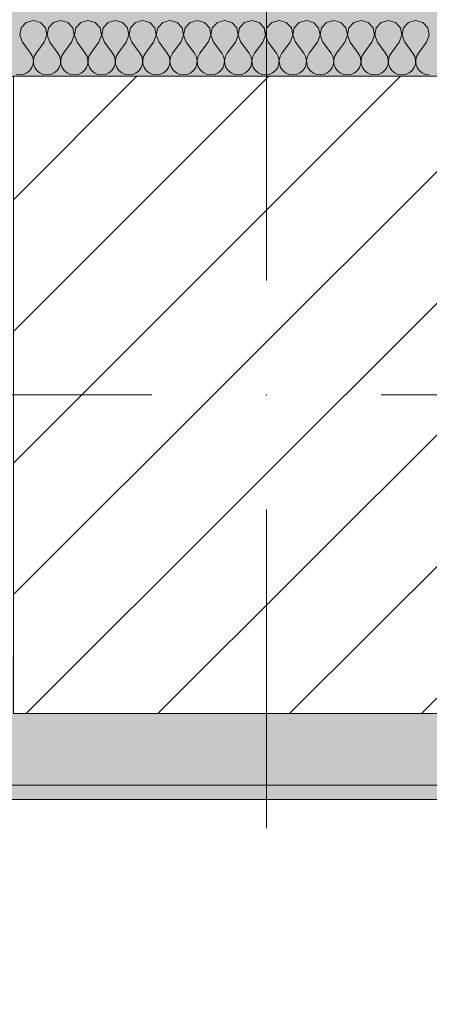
# Model space of a CAD drawing. Header units: millimetres. Extents: x -40968 to 13979, y -19284 to 4746.
# Tile 32 of 113: x -21867 to -21581, y -1842 to -1154. Entities that reach past the tile are written whole.
import ezdxf

# ---------------------------------------------------------------- set-up
doc = ezdxf.new("R2010")
doc.units = ezdxf.units.MM
doc.header["$MEASUREMENT"] = 0
doc.linetypes.add('Wipeout_Contour', pattern=[1000, 0, -1000])
for name, color, linetype in [('10_ESTR_Pilars', 7, 'Continuous'), ('12_FAÇ_Façana', 7, 'Continuous'), ('Nuevo_08_E_Envans secs', 7, 'Continuous'), ('Nuevo_14_PAV_Soft Light Grey 0554', 7, 'Continuous')]:
    doc.layers.add(name, color=color, linetype=linetype)
for name, color, linetype, lineweight in [('10_ESTR_Pilars_Pluma_Nº__20', 1, 'Continuous', 5), ('10_ESTR_Pilars_Pluma_Nº__28', 7, 'Continuous', 20), ('10_ESTR_Pilars_Pluma_Nº__42', 8, 'Continuous', 25), ('12_FAÇ_Façana_Pluma_Nº__7', 7, 'Continuous', 5)]:
    doc.layers.add(name, color=color, linetype=linetype, lineweight=lineweight)
for name, color, linetype, lineweight, true_color in [('12_FAÇ_Façana_Pluma_Nº__102', 7, 'Continuous', 5, 0xcccccc), ('Nuevo_08_E_Envans secs_Pluma_Nº__102', 7, 'Continuous', 5, 0xcccccc), ('Nuevo_14_PAV_Soft Light Grey 0554_Pluma_Nº__245', 7, 'Continuous', 13, 0xe8e8e8)]:
    doc.layers.add(name, color=color, linetype=linetype, lineweight=lineweight, true_color=true_color)

# ---------------------------------------------------------------- blocks, each defined once
blk = doc.blocks.new('Forjado_1_1', base_point=(-23046.79, -1194.06))
at = {"layer": 'Nuevo_14_PAV_Soft Light Grey 0554_Pluma_Nº__245', "linetype": 'Continuous', "lineweight": 0, "true_color": 0xe8e8e8}
h = blk.add_hatch(color=254, dxfattribs=at)
h.paths.add_polyline_path([(-23046.79, -1194.06), (-1631.11, -1193.63), (-1631.11, -6938.97), (-1556.11, -6938.97), (-1556.11, -7503.98), (-1616.26, -7503.98), (-1616.05, -11935.98), (-1564.89, -11935.98), (-1564.89, -12491.98), (-2024.11, -12491.98), (-2024.11, -12338.98), (-6997.39, -12338.98), (-6997.39, -12391.98), (-3637.68, -12391.98), (-3638.94, -13690.72), (-3644.87, -17130.96), (428.17, -17130.98), (428.89, -16788.98), (778.89, -16788.98), (778.35, -17142.97), (2622.91, -17145.82), (2623.01, -17079.79), (3389.91, -17080.98), (3389.61, -17276.98), (5489.84, -17280.21), (5489.84, -17141.49), (5763.89, -17141.49), (5763.89, -16738.98), (6378.89, -16738.98), (6378.89, -12488.98), (5778.89, -12488.98), (5779.74, -11938.87), (6782.11, -11938.85), (6782.11, -9207.42), (6082.11, -9207.42), (6016.11, -7504.98), (6016.11, -9073.42), (2073.42, -9073.42), (2073.42, -5267.32), (5998.89, -5267.32), (5998.89, -1708.98), (5884.89, -967.98), (7332.11, -967.98), (7332.11, 1999.55), (-28277.4, 1999.55), (-23028.39, 1969.01)])
h.paths.add_polyline_path([(492.89, -5267.32), (1951.42, -5267.32), (1951.42, -9073.42), (492.89, -9073.42)], flags=0)
at = {"layer": 'Nuevo_14_PAV_Soft Light Grey 0554_Pluma_Nº__245', "color": 254, "linetype": 'Continuous', "lineweight": 13, "true_color": 0xe8e8e8, "flags": 128}
blk.add_lwpolyline([(-1631.11, -1193.63), (-23046.79, -1194.06), (-23028.39, 1969.01), (-28277.4, 1999.55), (7332.11, 1999.55)], dxfattribs=at)
blk = doc.blocks.new('Muro_14_1', base_point=(-24166.43, -1193.98))
at = {"layer": '12_FAÇ_Façana_Pluma_Nº__102', "linetype": 'Continuous', "lineweight": 0, "true_color": 0xe5e5e5}
for points in [[(-21871.11, -1598.98), (-23038.42, -1598.98), (-23038.42, -1688.98), (-20233.93, -1688.98), (-20233.93, -1598.98), (-21518.13, -1598.98), (-21518.13, -1638.98), (-21871.11, -1638.98)], [(-24166.43, -1698.98), (-20233.93, -1698.98), (-20233.93, -1688.98), (-24166.43, -1688.98)]]:
    blk.add_hatch(color=254, dxfattribs=at).paths.add_polyline_path(points)
at = {"layer": '12_FAÇ_Façana_Pluma_Nº__7', "color": 7, "linetype": 'Continuous', "lineweight": 5}
blk.add_line((-23038.42, -1688.98), (-20233.93, -1688.98), dxfattribs=at)
at = {"layer": '12_FAÇ_Façana_Pluma_Nº__7', "color": 7, "linetype": 'Continuous', "lineweight": 5, "flags": 128}
blk.add_lwpolyline([(-24166.43, -1698.98), (-20233.93, -1698.98)], dxfattribs=at)
blk = doc.blocks.new('*X235')
at = {"layer": 'Nuevo_08_E_Envans secs_Pluma_Nº__102', "color": 254, "linetype": 'Continuous', "lineweight": 5, "true_color": 0xcccccc}
for p, q in [((-21857.14, -1154.93), (-21862.15, -1156.35)), ((-21852.14, -1156.35), (-21857.14, -1154.93)), ((-21838.1, -1154.93), (-21843.1, -1156.35)), ((-21833.09, -1156.35), (-21838.1, -1154.93)), ((-21819.05, -1154.93), (-21824.05, -1156.35)), ((-21814.04, -1156.35), (-21819.05, -1154.93)), ((-21800, -1154.93), (-21805.01, -1156.35)), ((-21794.99, -1156.35), (-21800, -1154.93)), ((-21780.95, -1154.93), (-21785.96, -1156.35)), ((-21775.95, -1156.35), (-21780.95, -1154.93)), ((-21761.9, -1154.93), (-21766.91, -1156.35)), ((-21756.9, -1156.35), (-21761.9, -1154.93)), ((-21742.86, -1154.93), (-21747.86, -1156.35)), ((-21737.85, -1156.35), (-21742.86, -1154.93)), ((-21723.81, -1154.93), (-21728.82, -1156.35)), ((-21718.8, -1156.35), (-21723.81, -1154.93)), ((-21704.76, -1154.93), (-21709.77, -1156.35)), ((-21699.75, -1156.35), (-21704.76, -1154.93)), ((-21685.71, -1154.93), (-21690.72, -1156.35)), ((-21680.71, -1156.35), (-21685.71, -1154.93)), ((-21666.67, -1154.93), (-21671.67, -1156.35)), ((-21661.66, -1156.35), (-21666.67, -1154.93)), ((-21647.62, -1154.93), (-21652.63, -1156.35)), ((-21642.61, -1156.35), (-21647.62, -1154.93)), ((-21628.57, -1154.93), (-21633.58, -1156.35)), ((-21623.56, -1156.35), (-21628.57, -1154.93)), ((-21609.52, -1154.93), (-21614.53, -1156.35)), ((-21604.52, -1156.35), (-21609.52, -1154.93)), ((-21590.48, -1154.93), (-21595.48, -1156.35)), ((-21585.47, -1156.35), (-21590.48, -1154.93)), ((-21865.66, -1160.19), (-21866.63, -1165.31)), ((-21862.15, -1156.35), (-21865.66, -1160.19)), ((-21848.62, -1160.19), (-21852.14, -1156.35)), ((-21847.66, -1165.31), (-21848.62, -1160.19)), ((-21846.61, -1160.19), (-21847.58, -1165.31)), ((-21843.1, -1156.35), (-21846.61, -1160.19)), ((-21829.58, -1160.19), (-21833.09, -1156.35)), ((-21828.61, -1165.31), (-21829.58, -1160.19)), ((-21827.57, -1160.19), (-21828.53, -1165.31)), ((-21824.05, -1156.35), (-21827.57, -1160.19)), ((-21810.53, -1160.19), (-21814.04, -1156.35)), ((-21809.56, -1165.31), (-21810.53, -1160.19)), ((-21808.52, -1160.19), (-21809.49, -1165.31)), ((-21805.01, -1156.35), (-21808.52, -1160.19)), ((-21791.48, -1160.19), (-21794.99, -1156.35)), ((-21790.51, -1165.31), (-21791.48, -1160.19)), ((-21789.47, -1160.19), (-21790.44, -1165.31)), ((-21785.96, -1156.35), (-21789.47, -1160.19)), ((-21772.43, -1160.19), (-21775.95, -1156.35)), ((-21771.47, -1165.31), (-21772.43, -1160.19)), ((-21770.42, -1160.19), (-21771.39, -1165.31)), ((-21766.91, -1156.35), (-21770.42, -1160.19)), ((-21753.39, -1160.19), (-21756.9, -1156.35)), ((-21752.42, -1165.31), (-21753.39, -1160.19)), ((-21751.38, -1160.19), (-21752.34, -1165.31)), ((-21747.86, -1156.35), (-21751.38, -1160.19)), ((-21734.34, -1160.19), (-21737.85, -1156.35)), ((-21733.37, -1165.31), (-21734.34, -1160.19)), ((-21732.33, -1160.19), (-21733.29, -1165.31)), ((-21728.82, -1156.35), (-21732.33, -1160.19)), ((-21715.29, -1160.19), (-21718.8, -1156.35)), ((-21714.32, -1165.31), (-21715.29, -1160.19)), ((-21713.28, -1160.19), (-21714.25, -1165.31)), ((-21709.77, -1156.35), (-21713.28, -1160.19)), ((-21696.24, -1160.19), (-21699.75, -1156.35)), ((-21695.28, -1165.31), (-21696.24, -1160.19)), ((-21694.23, -1160.19), (-21695.2, -1165.31)), ((-21690.72, -1156.35), (-21694.23, -1160.19)), ((-21677.2, -1160.19), (-21680.71, -1156.35)), ((-21676.23, -1165.31), (-21677.2, -1160.19)), ((-21675.19, -1160.19), (-21676.15, -1165.31)), ((-21671.67, -1156.35), (-21675.19, -1160.19)), ((-21658.15, -1160.19), (-21661.66, -1156.35)), ((-21657.18, -1165.31), (-21658.15, -1160.19)), ((-21656.14, -1160.19), (-21657.1, -1165.31)), ((-21652.63, -1156.35), (-21656.14, -1160.19)), ((-21639.1, -1160.19), (-21642.61, -1156.35)), ((-21638.13, -1165.31), (-21639.1, -1160.19)), ((-21637.09, -1160.19), (-21638.06, -1165.31)), ((-21633.58, -1156.35), (-21637.09, -1160.19)), ((-21620.05, -1160.19), (-21623.56, -1156.35)), ((-21619.09, -1165.31), (-21620.05, -1160.19)), ((-21618.04, -1160.19), (-21619.01, -1165.31)), ((-21614.53, -1156.35), (-21618.04, -1160.19)), ((-21601.01, -1160.19), (-21604.52, -1156.35)), ((-21600.04, -1165.31), (-21601.01, -1160.19)), ((-21598.99, -1160.19), (-21599.96, -1165.31)), ((-21595.48, -1156.35), (-21598.99, -1160.19)), ((-21581.96, -1160.19), (-21585.47, -1156.35)), ((-21580.99, -1165.31), (-21581.96, -1160.19)), ((-21866.63, -1165.31), (-21864.76, -1170.17)), ((-21849.52, -1170.17), (-21847.66, -1165.31)), ((-21847.58, -1165.31), (-21845.71, -1170.17)), ((-21830.48, -1170.17), (-21828.61, -1165.31)), ((-21828.53, -1165.31), (-21826.67, -1170.17)), ((-21811.43, -1170.17), (-21809.56, -1165.31)), ((-21809.49, -1165.31), (-21807.62, -1170.17)), ((-21792.38, -1170.17), (-21790.51, -1165.31)), ((-21790.44, -1165.31), (-21788.57, -1170.17)), ((-21773.33, -1170.17), (-21771.47, -1165.31)), ((-21771.39, -1165.31), (-21769.52, -1170.17)), ((-21754.29, -1170.17), (-21752.42, -1165.31)), ((-21752.34, -1165.31), (-21750.48, -1170.17)), ((-21735.24, -1170.17), (-21733.37, -1165.31)), ((-21733.29, -1165.31), (-21731.43, -1170.17)), ((-21716.19, -1170.17), (-21714.32, -1165.31)), ((-21714.25, -1165.31), (-21712.38, -1170.17)), ((-21697.14, -1170.17), (-21695.28, -1165.31)), ((-21695.2, -1165.31), (-21693.33, -1170.17)), ((-21678.1, -1170.17), (-21676.23, -1165.31)), ((-21676.15, -1165.31), (-21674.29, -1170.17)), ((-21659.05, -1170.17), (-21657.18, -1165.31)), ((-21657.1, -1165.31), (-21655.24, -1170.17)), ((-21640, -1170.17), (-21638.13, -1165.31)), ((-21638.06, -1165.31), (-21636.19, -1170.17)), ((-21620.95, -1170.17), (-21619.09, -1165.31)), ((-21619.01, -1165.31), (-21617.14, -1170.17)), ((-21601.9, -1170.17), (-21600.04, -1165.31)), ((-21599.96, -1165.31), (-21598.1, -1170.17)), ((-21582.86, -1170.17), (-21580.99, -1165.31)), ((-21864.76, -1170.17), (-21859.05, -1177.79)), ((-21849.52, -1170.17), (-21855.24, -1177.79)), ((-21845.71, -1170.17), (-21840, -1177.79)), ((-21830.48, -1170.17), (-21836.19, -1177.79)), ((-21826.67, -1170.17), (-21820.95, -1177.79)), ((-21811.43, -1170.17), (-21817.14, -1177.79)), ((-21807.62, -1170.17), (-21801.9, -1177.79)), ((-21792.38, -1170.17), (-21798.1, -1177.79)), ((-21788.57, -1170.17), (-21782.86, -1177.79)), ((-21773.33, -1170.17), (-21779.05, -1177.79)), ((-21769.52, -1170.17), (-21763.81, -1177.79)), ((-21754.29, -1170.17), (-21760, -1177.79)), ((-21750.48, -1170.17), (-21744.76, -1177.79)), ((-21735.24, -1170.17), (-21740.95, -1177.79)), ((-21731.43, -1170.17), (-21725.71, -1177.79)), ((-21716.19, -1170.17), (-21721.9, -1177.79)), ((-21712.38, -1170.17), (-21706.67, -1177.79)), ((-21697.14, -1170.17), (-21702.86, -1177.79)), ((-21693.33, -1170.17), (-21687.62, -1177.79)), ((-21678.1, -1170.17), (-21683.81, -1177.79)), ((-21674.29, -1170.17), (-21668.57, -1177.79)), ((-21659.05, -1170.17), (-21664.76, -1177.79)), ((-21655.24, -1170.17), (-21649.52, -1177.79)), ((-21640, -1170.17), (-21645.71, -1177.79)), ((-21636.19, -1170.17), (-21630.48, -1177.79)), ((-21620.95, -1170.17), (-21626.67, -1177.79)), ((-21617.14, -1170.17), (-21611.43, -1177.79)), ((-21601.9, -1170.17), (-21607.62, -1177.79)), ((-21598.1, -1170.17), (-21592.38, -1177.79)), ((-21582.86, -1170.17), (-21588.57, -1177.79)), ((-21857.78, -1180.08), (-21859.05, -1177.79)), ((-21857.18, -1182.64), (-21857.78, -1180.08)), ((-21856.51, -1180.08), (-21857.1, -1182.64)), ((-21855.24, -1177.79), (-21856.51, -1180.08)), ((-21838.73, -1180.08), (-21840, -1177.79)), ((-21838.13, -1182.64), (-21838.73, -1180.08)), ((-21837.46, -1180.08), (-21838.06, -1182.64)), ((-21836.19, -1177.79), (-21837.46, -1180.08)), ((-21819.68, -1180.08), (-21820.95, -1177.79)), ((-21819.09, -1182.64), (-21819.68, -1180.08)), ((-21818.41, -1180.08), (-21819.01, -1182.64)), ((-21817.14, -1177.79), (-21818.41, -1180.08)), ((-21800.63, -1180.08), (-21801.9, -1177.79)), ((-21800.04, -1182.64), (-21800.63, -1180.08)), ((-21799.37, -1180.08), (-21799.96, -1182.64)), ((-21798.1, -1177.79), (-21799.37, -1180.08)), ((-21781.59, -1180.08), (-21782.86, -1177.79)), ((-21780.99, -1182.64), (-21781.59, -1180.08)), ((-21780.32, -1180.08), (-21780.91, -1182.64)), ((-21779.05, -1177.79), (-21780.32, -1180.08)), ((-21762.54, -1180.08), (-21763.81, -1177.79)), ((-21761.94, -1182.64), (-21762.54, -1180.08)), ((-21761.27, -1180.08), (-21761.87, -1182.64)), ((-21760, -1177.79), (-21761.27, -1180.08)), ((-21743.49, -1180.08), (-21744.76, -1177.79)), ((-21742.9, -1182.64), (-21743.49, -1180.08)), ((-21742.22, -1180.08), (-21742.82, -1182.64)), ((-21740.95, -1177.79), (-21742.22, -1180.08)), ((-21724.44, -1180.08), (-21725.71, -1177.79)), ((-21723.85, -1182.64), (-21724.44, -1180.08)), ((-21723.18, -1180.08), (-21723.77, -1182.64)), ((-21721.9, -1177.79), (-21723.18, -1180.08)), ((-21705.4, -1180.08), (-21706.67, -1177.79)), ((-21704.8, -1182.64), (-21705.4, -1180.08)), ((-21704.13, -1180.08), (-21704.72, -1182.64)), ((-21702.86, -1177.79), (-21704.13, -1180.08)), ((-21686.35, -1180.08), (-21687.62, -1177.79)), ((-21685.75, -1182.64), (-21686.35, -1180.08)), ((-21685.08, -1180.08), (-21685.68, -1182.64)), ((-21683.81, -1177.79), (-21685.08, -1180.08)), ((-21667.3, -1180.08), (-21668.57, -1177.79)), ((-21666.71, -1182.64), (-21667.3, -1180.08)), ((-21666.03, -1180.08), (-21666.63, -1182.64)), ((-21664.76, -1177.79), (-21666.03, -1180.08)), ((-21648.25, -1180.08), (-21649.52, -1177.79)), ((-21647.66, -1182.64), (-21648.25, -1180.08)), ((-21646.99, -1180.08), (-21647.58, -1182.64)), ((-21645.71, -1177.79), (-21646.99, -1180.08)), ((-21629.2, -1180.08), (-21630.48, -1177.79)), ((-21628.61, -1182.64), (-21629.2, -1180.08)), ((-21627.94, -1180.08), (-21628.53, -1182.64)), ((-21626.67, -1177.79), (-21627.94, -1180.08)), ((-21610.16, -1180.08), (-21611.43, -1177.79)), ((-21609.56, -1182.64), (-21610.16, -1180.08)), ((-21608.89, -1180.08), (-21609.49, -1182.64)), ((-21607.62, -1177.79), (-21608.89, -1180.08)), ((-21591.11, -1180.08), (-21592.38, -1177.79)), ((-21590.51, -1182.64), (-21591.11, -1180.08)), ((-21589.84, -1180.08), (-21590.44, -1182.64)), ((-21588.57, -1177.79), (-21589.84, -1180.08)), ((-21859.64, -1189.92), (-21858.15, -1187.76)), ((-21858.15, -1187.76), (-21857.31, -1185.27)), ((-21857.31, -1185.27), (-21857.18, -1182.64)), ((-21857.1, -1182.64), (-21856.98, -1185.27)), ((-21856.98, -1185.27), (-21856.14, -1187.76)), ((-21856.14, -1187.76), (-21854.65, -1189.92)), ((-21840.59, -1189.92), (-21839.1, -1187.76)), ((-21839.1, -1187.76), (-21838.26, -1185.27)), ((-21838.26, -1185.27), (-21838.13, -1182.64)), ((-21838.06, -1182.64), (-21837.93, -1185.27)), ((-21837.93, -1185.27), (-21837.09, -1187.76)), ((-21837.09, -1187.76), (-21835.6, -1189.92)), ((-21821.54, -1189.92), (-21820.05, -1187.76)), ((-21820.05, -1187.76), (-21819.21, -1185.27)), ((-21819.21, -1185.27), (-21819.09, -1182.64)), ((-21819.01, -1182.64), (-21818.88, -1185.27)), ((-21818.88, -1185.27), (-21818.04, -1187.76)), ((-21818.04, -1187.76), (-21816.55, -1189.92)), ((-21802.49, -1189.92), (-21801.01, -1187.76)), ((-21801.01, -1187.76), (-21800.17, -1185.27)), ((-21800.17, -1185.27), (-21800.04, -1182.64)), ((-21799.96, -1182.64), (-21799.83, -1185.27)), ((-21799.83, -1185.27), (-21798.99, -1187.76)), ((-21798.99, -1187.76), (-21797.51, -1189.92)), ((-21783.45, -1189.92), (-21781.96, -1187.76)), ((-21781.96, -1187.76), (-21781.12, -1185.27)), ((-21781.12, -1185.27), (-21780.99, -1182.64)), ((-21780.91, -1182.64), (-21780.79, -1185.27)), ((-21780.79, -1185.27), (-21779.95, -1187.76)), ((-21779.95, -1187.76), (-21778.46, -1189.92)), ((-21764.4, -1189.92), (-21762.91, -1187.76)), ((-21762.91, -1187.76), (-21762.07, -1185.27)), ((-21762.07, -1185.27), (-21761.94, -1182.64)), ((-21761.87, -1182.64), (-21761.74, -1185.27)), ((-21761.74, -1185.27), (-21760.9, -1187.76)), ((-21760.9, -1187.76), (-21759.41, -1189.92)), ((-21745.35, -1189.92), (-21743.86, -1187.76)), ((-21743.86, -1187.76), (-21743.02, -1185.27)), ((-21743.02, -1185.27), (-21742.9, -1182.64)), ((-21742.82, -1182.64), (-21742.69, -1185.27)), ((-21742.69, -1185.27), (-21741.85, -1187.76)), ((-21741.85, -1187.76), (-21740.36, -1189.92)), ((-21726.3, -1189.92), (-21724.81, -1187.76)), ((-21724.81, -1187.76), (-21723.98, -1185.27)), ((-21723.98, -1185.27), (-21723.85, -1182.64)), ((-21723.77, -1182.64), (-21723.64, -1185.27)), ((-21723.64, -1185.27), (-21722.8, -1187.76)), ((-21722.8, -1187.76), (-21721.32, -1189.92)), ((-21707.26, -1189.92), (-21705.77, -1187.76)), ((-21705.77, -1187.76), (-21704.93, -1185.27)), ((-21704.93, -1185.27), (-21704.8, -1182.64)), ((-21704.72, -1182.64), (-21704.6, -1185.27)), ((-21704.6, -1185.27), (-21703.76, -1187.76)), ((-21703.76, -1187.76), (-21702.27, -1189.92)), ((-21688.21, -1189.92), (-21686.72, -1187.76)), ((-21686.72, -1187.76), (-21685.88, -1185.27)), ((-21685.88, -1185.27), (-21685.75, -1182.64)), ((-21685.68, -1182.64), (-21685.55, -1185.27)), ((-21685.55, -1185.27), (-21684.71, -1187.76)), ((-21684.71, -1187.76), (-21683.22, -1189.92)), ((-21669.16, -1189.92), (-21667.67, -1187.76)), ((-21667.67, -1187.76), (-21666.83, -1185.27)), ((-21666.83, -1185.27), (-21666.71, -1182.64)), ((-21666.63, -1182.64), (-21666.5, -1185.27)), ((-21666.5, -1185.27), (-21665.66, -1187.76)), ((-21665.66, -1187.76), (-21664.17, -1189.92)), ((-21650.11, -1189.92), (-21648.62, -1187.76)), ((-21648.62, -1187.76), (-21647.78, -1185.27)), ((-21647.78, -1185.27), (-21647.66, -1182.64)), ((-21647.58, -1182.64), (-21647.45, -1185.27)), ((-21647.45, -1185.27), (-21646.61, -1187.76)), ((-21646.61, -1187.76), (-21645.13, -1189.92)), ((-21631.06, -1189.92), (-21629.58, -1187.76)), ((-21629.58, -1187.76), (-21628.74, -1185.27)), ((-21628.74, -1185.27), (-21628.61, -1182.64)), ((-21628.53, -1182.64), (-21628.41, -1185.27)), ((-21628.41, -1185.27), (-21627.57, -1187.76)), ((-21627.57, -1187.76), (-21626.08, -1189.92)), ((-21612.02, -1189.92), (-21610.53, -1187.76)), ((-21610.53, -1187.76), (-21609.69, -1185.27)), ((-21609.69, -1185.27), (-21609.56, -1182.64)), ((-21609.49, -1182.64), (-21609.36, -1185.27)), ((-21609.36, -1185.27), (-21608.52, -1187.76)), ((-21608.52, -1187.76), (-21607.03, -1189.92)), ((-21592.97, -1189.92), (-21591.48, -1187.76)), ((-21591.48, -1187.76), (-21590.64, -1185.27)), ((-21590.64, -1185.27), (-21590.51, -1182.64)), ((-21590.44, -1182.64), (-21590.31, -1185.27)), ((-21590.31, -1185.27), (-21589.47, -1187.76)), ((-21589.47, -1187.76), (-21587.98, -1189.92)), ((-21869.27, -1192.66), (-21866.67, -1193.02)), ((-21866.67, -1193.02), (-21864.06, -1192.66)), ((-21864.06, -1192.66), (-21861.66, -1191.6)), ((-21861.66, -1191.6), (-21859.64, -1189.92)), ((-21854.65, -1189.92), (-21852.63, -1191.6)), ((-21852.63, -1191.6), (-21850.22, -1192.66)), ((-21850.22, -1192.66), (-21847.62, -1193.02)), ((-21847.62, -1193.02), (-21845.02, -1192.66)), ((-21845.02, -1192.66), (-21842.61, -1191.6)), ((-21842.61, -1191.6), (-21840.59, -1189.92)), ((-21835.6, -1189.92), (-21833.58, -1191.6)), ((-21833.58, -1191.6), (-21831.17, -1192.66)), ((-21831.17, -1192.66), (-21828.57, -1193.02)), ((-21828.57, -1193.02), (-21825.97, -1192.66)), ((-21825.97, -1192.66), (-21823.56, -1191.6)), ((-21823.56, -1191.6), (-21821.54, -1189.92)), ((-21816.55, -1189.92), (-21814.53, -1191.6)), ((-21814.53, -1191.6), (-21812.13, -1192.66)), ((-21812.13, -1192.66), (-21809.52, -1193.02)), ((-21809.52, -1193.02), (-21806.92, -1192.66)), ((-21806.92, -1192.66), (-21804.52, -1191.6)), ((-21804.52, -1191.6), (-21802.49, -1189.92)), ((-21797.51, -1189.92), (-21795.48, -1191.6)), ((-21795.48, -1191.6), (-21793.08, -1192.66)), ((-21793.08, -1192.66), (-21790.48, -1193.02)), ((-21790.48, -1193.02), (-21787.87, -1192.66)), ((-21787.87, -1192.66), (-21785.47, -1191.6)), ((-21785.47, -1191.6), (-21783.45, -1189.92)), ((-21778.46, -1189.92), (-21776.44, -1191.6)), ((-21776.44, -1191.6), (-21774.03, -1192.66)), ((-21774.03, -1192.66), (-21771.43, -1193.02)), ((-21771.43, -1193.02), (-21768.83, -1192.66)), ((-21768.83, -1192.66), (-21766.42, -1191.6)), ((-21766.42, -1191.6), (-21764.4, -1189.92)), ((-21759.41, -1189.92), (-21757.39, -1191.6)), ((-21757.39, -1191.6), (-21754.98, -1192.66)), ((-21754.98, -1192.66), (-21752.38, -1193.02)), ((-21752.38, -1193.02), (-21749.78, -1192.66)), ((-21749.78, -1192.66), (-21747.37, -1191.6)), ((-21747.37, -1191.6), (-21745.35, -1189.92)), ((-21740.36, -1189.92), (-21738.34, -1191.6)), ((-21738.34, -1191.6), (-21735.94, -1192.66)), ((-21735.94, -1192.66), (-21733.33, -1193.02)), ((-21733.33, -1193.02), (-21730.73, -1192.66)), ((-21730.73, -1192.66), (-21728.33, -1191.6)), ((-21728.33, -1191.6), (-21726.3, -1189.92)), ((-21721.32, -1189.92), (-21719.29, -1191.6)), ((-21719.29, -1191.6), (-21716.89, -1192.66)), ((-21716.89, -1192.66), (-21714.29, -1193.02)), ((-21714.29, -1193.02), (-21711.68, -1192.66)), ((-21711.68, -1192.66), (-21709.28, -1191.6)), ((-21709.28, -1191.6), (-21707.26, -1189.92)), ((-21702.27, -1189.92), (-21700.25, -1191.6)), ((-21700.25, -1191.6), (-21697.84, -1192.66)), ((-21697.84, -1192.66), (-21695.24, -1193.02)), ((-21695.24, -1193.02), (-21692.64, -1192.66)), ((-21692.64, -1192.66), (-21690.23, -1191.6)), ((-21690.23, -1191.6), (-21688.21, -1189.92)), ((-21683.22, -1189.92), (-21681.2, -1191.6)), ((-21681.2, -1191.6), (-21678.79, -1192.66)), ((-21678.79, -1192.66), (-21676.19, -1193.02)), ((-21676.19, -1193.02), (-21673.59, -1192.66)), ((-21673.59, -1192.66), (-21671.18, -1191.6)), ((-21671.18, -1191.6), (-21669.16, -1189.92)), ((-21664.17, -1189.92), (-21662.15, -1191.6)), ((-21662.15, -1191.6), (-21659.75, -1192.66)), ((-21659.75, -1192.66), (-21657.14, -1193.02)), ((-21657.14, -1193.02), (-21654.54, -1192.66)), ((-21654.54, -1192.66), (-21652.14, -1191.6)), ((-21652.14, -1191.6), (-21650.11, -1189.92)), ((-21645.13, -1189.92), (-21643.1, -1191.6)), ((-21643.1, -1191.6), (-21640.7, -1192.66)), ((-21640.7, -1192.66), (-21638.1, -1193.02)), ((-21638.1, -1193.02), (-21635.49, -1192.66)), ((-21635.49, -1192.66), (-21633.09, -1191.6)), ((-21633.09, -1191.6), (-21631.06, -1189.92)), ((-21626.08, -1189.92), (-21624.05, -1191.6)), ((-21624.05, -1191.6), (-21621.65, -1192.66)), ((-21621.65, -1192.66), (-21619.05, -1193.02)), ((-21619.05, -1193.02), (-21616.45, -1192.66)), ((-21616.45, -1192.66), (-21614.04, -1191.6)), ((-21614.04, -1191.6), (-21612.02, -1189.92)), ((-21607.03, -1189.92), (-21605.01, -1191.6)), ((-21605.01, -1191.6), (-21602.6, -1192.66)), ((-21602.6, -1192.66), (-21600, -1193.02)), ((-21600, -1193.02), (-21597.4, -1192.66)), ((-21597.4, -1192.66), (-21594.99, -1191.6)), ((-21594.99, -1191.6), (-21592.97, -1189.92)), ((-21587.98, -1189.92), (-21585.96, -1191.6)), ((-21585.96, -1191.6), (-21583.55, -1192.66)), ((-21583.55, -1192.66), (-21580.95, -1193.02))]:
    blk.add_line(p, q, dxfattribs=at)
blk = doc.blocks.new('Muro_90_1', base_point=(-20233.93, -1193.98))
at = {"layer": 'Nuevo_08_E_Envans secs', "color": 7, "lineweight": 20}
blk.add_blockref('*X235', (0, 0), dxfattribs=at)
blk = doc.blocks.new('*X485')
at = {"layer": 'Nuevo_08_E_Envans secs_Pluma_Nº__102', "color": 254, "linetype": 'Continuous', "lineweight": 5, "true_color": 0xcccccc}
for p, q in [((-21857.14, -1154.93), (-21862.15, -1156.35)), ((-21852.14, -1156.35), (-21857.14, -1154.93)), ((-21838.1, -1154.93), (-21843.1, -1156.35)), ((-21833.09, -1156.35), (-21838.1, -1154.93)), ((-21819.05, -1154.93), (-21824.05, -1156.35)), ((-21814.04, -1156.35), (-21819.05, -1154.93)), ((-21800, -1154.93), (-21805.01, -1156.35)), ((-21794.99, -1156.35), (-21800, -1154.93)), ((-21780.95, -1154.93), (-21785.96, -1156.35)), ((-21775.95, -1156.35), (-21780.95, -1154.93)), ((-21761.9, -1154.93), (-21766.91, -1156.35)), ((-21756.9, -1156.35), (-21761.9, -1154.93)), ((-21742.86, -1154.93), (-21747.86, -1156.35)), ((-21737.85, -1156.35), (-21742.86, -1154.93)), ((-21723.81, -1154.93), (-21728.82, -1156.35)), ((-21718.8, -1156.35), (-21723.81, -1154.93)), ((-21704.76, -1154.93), (-21709.77, -1156.35)), ((-21699.75, -1156.35), (-21704.76, -1154.93)), ((-21685.71, -1154.93), (-21690.72, -1156.35)), ((-21680.71, -1156.35), (-21685.71, -1154.93)), ((-21666.67, -1154.93), (-21671.67, -1156.35)), ((-21661.66, -1156.35), (-21666.67, -1154.93)), ((-21647.62, -1154.93), (-21652.63, -1156.35)), ((-21642.61, -1156.35), (-21647.62, -1154.93)), ((-21628.57, -1154.93), (-21633.58, -1156.35)), ((-21623.56, -1156.35), (-21628.57, -1154.93)), ((-21609.52, -1154.93), (-21614.53, -1156.35)), ((-21604.52, -1156.35), (-21609.52, -1154.93)), ((-21590.48, -1154.93), (-21595.48, -1156.35)), ((-21585.47, -1156.35), (-21590.48, -1154.93)), ((-21865.66, -1160.19), (-21866.63, -1165.31)), ((-21862.15, -1156.35), (-21865.66, -1160.19)), ((-21848.62, -1160.19), (-21852.14, -1156.35)), ((-21847.66, -1165.31), (-21848.62, -1160.19)), ((-21846.61, -1160.19), (-21847.58, -1165.31)), ((-21843.1, -1156.35), (-21846.61, -1160.19)), ((-21829.58, -1160.19), (-21833.09, -1156.35)), ((-21828.61, -1165.31), (-21829.58, -1160.19)), ((-21827.57, -1160.19), (-21828.53, -1165.31)), ((-21824.05, -1156.35), (-21827.57, -1160.19)), ((-21810.53, -1160.19), (-21814.04, -1156.35)), ((-21809.56, -1165.31), (-21810.53, -1160.19)), ((-21808.52, -1160.19), (-21809.49, -1165.31)), ((-21805.01, -1156.35), (-21808.52, -1160.19)), ((-21791.48, -1160.19), (-21794.99, -1156.35)), ((-21790.51, -1165.31), (-21791.48, -1160.19)), ((-21789.47, -1160.19), (-21790.44, -1165.31)), ((-21785.96, -1156.35), (-21789.47, -1160.19)), ((-21772.43, -1160.19), (-21775.95, -1156.35)), ((-21771.47, -1165.31), (-21772.43, -1160.19)), ((-21770.42, -1160.19), (-21771.39, -1165.31)), ((-21766.91, -1156.35), (-21770.42, -1160.19)), ((-21753.39, -1160.19), (-21756.9, -1156.35)), ((-21752.42, -1165.31), (-21753.39, -1160.19)), ((-21751.38, -1160.19), (-21752.34, -1165.31)), ((-21747.86, -1156.35), (-21751.38, -1160.19)), ((-21734.34, -1160.19), (-21737.85, -1156.35)), ((-21733.37, -1165.31), (-21734.34, -1160.19)), ((-21732.33, -1160.19), (-21733.29, -1165.31)), ((-21728.82, -1156.35), (-21732.33, -1160.19)), ((-21715.29, -1160.19), (-21718.8, -1156.35)), ((-21714.32, -1165.31), (-21715.29, -1160.19)), ((-21713.28, -1160.19), (-21714.25, -1165.31)), ((-21709.77, -1156.35), (-21713.28, -1160.19)), ((-21696.24, -1160.19), (-21699.75, -1156.35)), ((-21695.28, -1165.31), (-21696.24, -1160.19)), ((-21694.23, -1160.19), (-21695.2, -1165.31)), ((-21690.72, -1156.35), (-21694.23, -1160.19)), ((-21677.2, -1160.19), (-21680.71, -1156.35)), ((-21676.23, -1165.31), (-21677.2, -1160.19)), ((-21675.19, -1160.19), (-21676.15, -1165.31)), ((-21671.67, -1156.35), (-21675.19, -1160.19)), ((-21658.15, -1160.19), (-21661.66, -1156.35)), ((-21657.18, -1165.31), (-21658.15, -1160.19)), ((-21656.14, -1160.19), (-21657.1, -1165.31)), ((-21652.63, -1156.35), (-21656.14, -1160.19)), ((-21639.1, -1160.19), (-21642.61, -1156.35)), ((-21638.13, -1165.31), (-21639.1, -1160.19)), ((-21637.09, -1160.19), (-21638.06, -1165.31)), ((-21633.58, -1156.35), (-21637.09, -1160.19)), ((-21620.05, -1160.19), (-21623.56, -1156.35)), ((-21619.09, -1165.31), (-21620.05, -1160.19)), ((-21618.04, -1160.19), (-21619.01, -1165.31)), ((-21614.53, -1156.35), (-21618.04, -1160.19)), ((-21601.01, -1160.19), (-21604.52, -1156.35)), ((-21600.04, -1165.31), (-21601.01, -1160.19)), ((-21598.99, -1160.19), (-21599.96, -1165.31)), ((-21595.48, -1156.35), (-21598.99, -1160.19)), ((-21581.96, -1160.19), (-21585.47, -1156.35)), ((-21580.99, -1165.31), (-21581.96, -1160.19)), ((-21866.63, -1165.31), (-21864.76, -1170.17)), ((-21849.52, -1170.17), (-21847.66, -1165.31)), ((-21847.58, -1165.31), (-21845.71, -1170.17)), ((-21830.48, -1170.17), (-21828.61, -1165.31)), ((-21828.53, -1165.31), (-21826.67, -1170.17)), ((-21811.43, -1170.17), (-21809.56, -1165.31)), ((-21809.49, -1165.31), (-21807.62, -1170.17)), ((-21792.38, -1170.17), (-21790.51, -1165.31)), ((-21790.44, -1165.31), (-21788.57, -1170.17)), ((-21773.33, -1170.17), (-21771.47, -1165.31)), ((-21771.39, -1165.31), (-21769.52, -1170.17)), ((-21754.29, -1170.17), (-21752.42, -1165.31)), ((-21752.34, -1165.31), (-21750.48, -1170.17)), ((-21735.24, -1170.17), (-21733.37, -1165.31)), ((-21733.29, -1165.31), (-21731.43, -1170.17)), ((-21716.19, -1170.17), (-21714.32, -1165.31)), ((-21714.25, -1165.31), (-21712.38, -1170.17)), ((-21697.14, -1170.17), (-21695.28, -1165.31)), ((-21695.2, -1165.31), (-21693.33, -1170.17)), ((-21678.1, -1170.17), (-21676.23, -1165.31)), ((-21676.15, -1165.31), (-21674.29, -1170.17)), ((-21659.05, -1170.17), (-21657.18, -1165.31)), ((-21657.1, -1165.31), (-21655.24, -1170.17)), ((-21640, -1170.17), (-21638.13, -1165.31)), ((-21638.06, -1165.31), (-21636.19, -1170.17)), ((-21620.95, -1170.17), (-21619.09, -1165.31)), ((-21619.01, -1165.31), (-21617.14, -1170.17)), ((-21601.9, -1170.17), (-21600.04, -1165.31)), ((-21599.96, -1165.31), (-21598.1, -1170.17)), ((-21582.86, -1170.17), (-21580.99, -1165.31)), ((-21864.76, -1170.17), (-21859.05, -1177.79)), ((-21849.52, -1170.17), (-21855.24, -1177.79)), ((-21845.71, -1170.17), (-21840, -1177.79)), ((-21830.48, -1170.17), (-21836.19, -1177.79)), ((-21826.67, -1170.17), (-21820.95, -1177.79)), ((-21811.43, -1170.17), (-21817.14, -1177.79)), ((-21807.62, -1170.17), (-21801.9, -1177.79)), ((-21792.38, -1170.17), (-21798.1, -1177.79)), ((-21788.57, -1170.17), (-21782.86, -1177.79)), ((-21773.33, -1170.17), (-21779.05, -1177.79)), ((-21769.52, -1170.17), (-21763.81, -1177.79)), ((-21754.29, -1170.17), (-21760, -1177.79)), ((-21750.48, -1170.17), (-21744.76, -1177.79)), ((-21735.24, -1170.17), (-21740.95, -1177.79)), ((-21731.43, -1170.17), (-21725.71, -1177.79)), ((-21716.19, -1170.17), (-21721.9, -1177.79)), ((-21712.38, -1170.17), (-21706.67, -1177.79)), ((-21697.14, -1170.17), (-21702.86, -1177.79)), ((-21693.33, -1170.17), (-21687.62, -1177.79)), ((-21678.1, -1170.17), (-21683.81, -1177.79)), ((-21674.29, -1170.17), (-21668.57, -1177.79)), ((-21659.05, -1170.17), (-21664.76, -1177.79)), ((-21655.24, -1170.17), (-21649.52, -1177.79)), ((-21640, -1170.17), (-21645.71, -1177.79)), ((-21636.19, -1170.17), (-21630.48, -1177.79)), ((-21620.95, -1170.17), (-21626.67, -1177.79)), ((-21617.14, -1170.17), (-21611.43, -1177.79)), ((-21601.9, -1170.17), (-21607.62, -1177.79)), ((-21598.1, -1170.17), (-21592.38, -1177.79)), ((-21582.86, -1170.17), (-21588.57, -1177.79)), ((-21857.78, -1180.08), (-21859.05, -1177.79)), ((-21857.18, -1182.64), (-21857.78, -1180.08)), ((-21856.51, -1180.08), (-21857.1, -1182.64)), ((-21855.24, -1177.79), (-21856.51, -1180.08)), ((-21838.73, -1180.08), (-21840, -1177.79)), ((-21838.13, -1182.64), (-21838.73, -1180.08)), ((-21837.46, -1180.08), (-21838.06, -1182.64)), ((-21836.19, -1177.79), (-21837.46, -1180.08)), ((-21819.68, -1180.08), (-21820.95, -1177.79)), ((-21819.09, -1182.64), (-21819.68, -1180.08)), ((-21818.41, -1180.08), (-21819.01, -1182.64)), ((-21817.14, -1177.79), (-21818.41, -1180.08)), ((-21800.63, -1180.08), (-21801.9, -1177.79)), ((-21800.04, -1182.64), (-21800.63, -1180.08)), ((-21799.37, -1180.08), (-21799.96, -1182.64)), ((-21798.1, -1177.79), (-21799.37, -1180.08)), ((-21781.59, -1180.08), (-21782.86, -1177.79)), ((-21780.99, -1182.64), (-21781.59, -1180.08)), ((-21780.32, -1180.08), (-21780.91, -1182.64)), ((-21779.05, -1177.79), (-21780.32, -1180.08)), ((-21762.54, -1180.08), (-21763.81, -1177.79)), ((-21761.94, -1182.64), (-21762.54, -1180.08)), ((-21761.27, -1180.08), (-21761.87, -1182.64)), ((-21760, -1177.79), (-21761.27, -1180.08)), ((-21743.49, -1180.08), (-21744.76, -1177.79)), ((-21742.9, -1182.64), (-21743.49, -1180.08)), ((-21742.22, -1180.08), (-21742.82, -1182.64)), ((-21740.95, -1177.79), (-21742.22, -1180.08)), ((-21724.44, -1180.08), (-21725.71, -1177.79)), ((-21723.85, -1182.64), (-21724.44, -1180.08)), ((-21723.18, -1180.08), (-21723.77, -1182.64)), ((-21721.9, -1177.79), (-21723.18, -1180.08)), ((-21705.4, -1180.08), (-21706.67, -1177.79)), ((-21704.8, -1182.64), (-21705.4, -1180.08)), ((-21704.13, -1180.08), (-21704.72, -1182.64)), ((-21702.86, -1177.79), (-21704.13, -1180.08)), ((-21686.35, -1180.08), (-21687.62, -1177.79)), ((-21685.75, -1182.64), (-21686.35, -1180.08)), ((-21685.08, -1180.08), (-21685.68, -1182.64)), ((-21683.81, -1177.79), (-21685.08, -1180.08)), ((-21667.3, -1180.08), (-21668.57, -1177.79)), ((-21666.71, -1182.64), (-21667.3, -1180.08)), ((-21666.03, -1180.08), (-21666.63, -1182.64)), ((-21664.76, -1177.79), (-21666.03, -1180.08)), ((-21648.25, -1180.08), (-21649.52, -1177.79)), ((-21647.66, -1182.64), (-21648.25, -1180.08)), ((-21646.99, -1180.08), (-21647.58, -1182.64)), ((-21645.71, -1177.79), (-21646.99, -1180.08)), ((-21629.2, -1180.08), (-21630.48, -1177.79)), ((-21628.61, -1182.64), (-21629.2, -1180.08)), ((-21627.94, -1180.08), (-21628.53, -1182.64)), ((-21626.67, -1177.79), (-21627.94, -1180.08)), ((-21610.16, -1180.08), (-21611.43, -1177.79)), ((-21609.56, -1182.64), (-21610.16, -1180.08)), ((-21608.89, -1180.08), (-21609.49, -1182.64)), ((-21607.62, -1177.79), (-21608.89, -1180.08)), ((-21591.11, -1180.08), (-21592.38, -1177.79)), ((-21590.51, -1182.64), (-21591.11, -1180.08)), ((-21589.84, -1180.08), (-21590.44, -1182.64)), ((-21588.57, -1177.79), (-21589.84, -1180.08)), ((-21859.64, -1189.92), (-21858.15, -1187.76)), ((-21858.15, -1187.76), (-21857.31, -1185.27)), ((-21857.31, -1185.27), (-21857.18, -1182.64)), ((-21857.1, -1182.64), (-21856.98, -1185.27)), ((-21856.98, -1185.27), (-21856.14, -1187.76)), ((-21856.14, -1187.76), (-21854.65, -1189.92)), ((-21840.59, -1189.92), (-21839.1, -1187.76)), ((-21839.1, -1187.76), (-21838.26, -1185.27)), ((-21838.26, -1185.27), (-21838.13, -1182.64)), ((-21838.06, -1182.64), (-21837.93, -1185.27)), ((-21837.93, -1185.27), (-21837.09, -1187.76)), ((-21837.09, -1187.76), (-21835.6, -1189.92)), ((-21821.54, -1189.92), (-21820.05, -1187.76)), ((-21820.05, -1187.76), (-21819.21, -1185.27)), ((-21819.21, -1185.27), (-21819.09, -1182.64)), ((-21819.01, -1182.64), (-21818.88, -1185.27)), ((-21818.88, -1185.27), (-21818.04, -1187.76)), ((-21818.04, -1187.76), (-21816.55, -1189.92)), ((-21802.49, -1189.92), (-21801.01, -1187.76)), ((-21801.01, -1187.76), (-21800.17, -1185.27)), ((-21800.17, -1185.27), (-21800.04, -1182.64)), ((-21799.96, -1182.64), (-21799.83, -1185.27)), ((-21799.83, -1185.27), (-21798.99, -1187.76)), ((-21798.99, -1187.76), (-21797.51, -1189.92)), ((-21783.45, -1189.92), (-21781.96, -1187.76)), ((-21781.96, -1187.76), (-21781.12, -1185.27)), ((-21781.12, -1185.27), (-21780.99, -1182.64)), ((-21780.91, -1182.64), (-21780.79, -1185.27)), ((-21780.79, -1185.27), (-21779.95, -1187.76)), ((-21779.95, -1187.76), (-21778.46, -1189.92)), ((-21764.4, -1189.92), (-21762.91, -1187.76)), ((-21762.91, -1187.76), (-21762.07, -1185.27)), ((-21762.07, -1185.27), (-21761.94, -1182.64)), ((-21761.87, -1182.64), (-21761.74, -1185.27)), ((-21761.74, -1185.27), (-21760.9, -1187.76)), ((-21760.9, -1187.76), (-21759.41, -1189.92)), ((-21745.35, -1189.92), (-21743.86, -1187.76)), ((-21743.86, -1187.76), (-21743.02, -1185.27)), ((-21743.02, -1185.27), (-21742.9, -1182.64)), ((-21742.82, -1182.64), (-21742.69, -1185.27)), ((-21742.69, -1185.27), (-21741.85, -1187.76)), ((-21741.85, -1187.76), (-21740.36, -1189.92)), ((-21726.3, -1189.92), (-21724.81, -1187.76)), ((-21724.81, -1187.76), (-21723.98, -1185.27)), ((-21723.98, -1185.27), (-21723.85, -1182.64)), ((-21723.77, -1182.64), (-21723.64, -1185.27)), ((-21723.64, -1185.27), (-21722.8, -1187.76)), ((-21722.8, -1187.76), (-21721.32, -1189.92)), ((-21707.26, -1189.92), (-21705.77, -1187.76)), ((-21705.77, -1187.76), (-21704.93, -1185.27)), ((-21704.93, -1185.27), (-21704.8, -1182.64)), ((-21704.72, -1182.64), (-21704.6, -1185.27)), ((-21704.6, -1185.27), (-21703.76, -1187.76)), ((-21703.76, -1187.76), (-21702.27, -1189.92)), ((-21688.21, -1189.92), (-21686.72, -1187.76)), ((-21686.72, -1187.76), (-21685.88, -1185.27)), ((-21685.88, -1185.27), (-21685.75, -1182.64)), ((-21685.68, -1182.64), (-21685.55, -1185.27)), ((-21685.55, -1185.27), (-21684.71, -1187.76)), ((-21684.71, -1187.76), (-21683.22, -1189.92)), ((-21669.16, -1189.92), (-21667.67, -1187.76)), ((-21667.67, -1187.76), (-21666.83, -1185.27)), ((-21666.83, -1185.27), (-21666.71, -1182.64)), ((-21666.63, -1182.64), (-21666.5, -1185.27)), ((-21666.5, -1185.27), (-21665.66, -1187.76)), ((-21665.66, -1187.76), (-21664.17, -1189.92)), ((-21650.11, -1189.92), (-21648.62, -1187.76)), ((-21648.62, -1187.76), (-21647.78, -1185.27)), ((-21647.78, -1185.27), (-21647.66, -1182.64)), ((-21647.58, -1182.64), (-21647.45, -1185.27)), ((-21647.45, -1185.27), (-21646.61, -1187.76)), ((-21646.61, -1187.76), (-21645.13, -1189.92)), ((-21631.06, -1189.92), (-21629.58, -1187.76)), ((-21629.58, -1187.76), (-21628.74, -1185.27)), ((-21628.74, -1185.27), (-21628.61, -1182.64)), ((-21628.53, -1182.64), (-21628.41, -1185.27)), ((-21628.41, -1185.27), (-21627.57, -1187.76)), ((-21627.57, -1187.76), (-21626.08, -1189.92)), ((-21612.02, -1189.92), (-21610.53, -1187.76)), ((-21610.53, -1187.76), (-21609.69, -1185.27)), ((-21609.69, -1185.27), (-21609.56, -1182.64)), ((-21609.49, -1182.64), (-21609.36, -1185.27)), ((-21609.36, -1185.27), (-21608.52, -1187.76)), ((-21608.52, -1187.76), (-21607.03, -1189.92)), ((-21592.97, -1189.92), (-21591.48, -1187.76)), ((-21591.48, -1187.76), (-21590.64, -1185.27)), ((-21590.64, -1185.27), (-21590.51, -1182.64)), ((-21590.44, -1182.64), (-21590.31, -1185.27)), ((-21590.31, -1185.27), (-21589.47, -1187.76)), ((-21589.47, -1187.76), (-21587.98, -1189.92)), ((-21869.27, -1192.66), (-21866.67, -1193.02)), ((-21866.67, -1193.02), (-21864.06, -1192.66)), ((-21864.06, -1192.66), (-21861.66, -1191.6)), ((-21861.66, -1191.6), (-21859.64, -1189.92)), ((-21854.65, -1189.92), (-21852.63, -1191.6)), ((-21852.63, -1191.6), (-21850.22, -1192.66)), ((-21850.22, -1192.66), (-21847.62, -1193.02)), ((-21847.62, -1193.02), (-21845.02, -1192.66)), ((-21845.02, -1192.66), (-21842.61, -1191.6)), ((-21842.61, -1191.6), (-21840.59, -1189.92)), ((-21835.6, -1189.92), (-21833.58, -1191.6)), ((-21833.58, -1191.6), (-21831.17, -1192.66)), ((-21831.17, -1192.66), (-21828.57, -1193.02)), ((-21828.57, -1193.02), (-21825.97, -1192.66)), ((-21825.97, -1192.66), (-21823.56, -1191.6)), ((-21823.56, -1191.6), (-21821.54, -1189.92)), ((-21816.55, -1189.92), (-21814.53, -1191.6)), ((-21814.53, -1191.6), (-21812.13, -1192.66)), ((-21812.13, -1192.66), (-21809.52, -1193.02)), ((-21809.52, -1193.02), (-21806.92, -1192.66)), ((-21806.92, -1192.66), (-21804.52, -1191.6)), ((-21804.52, -1191.6), (-21802.49, -1189.92)), ((-21797.51, -1189.92), (-21795.48, -1191.6)), ((-21795.48, -1191.6), (-21793.08, -1192.66)), ((-21793.08, -1192.66), (-21790.48, -1193.02)), ((-21790.48, -1193.02), (-21787.87, -1192.66)), ((-21787.87, -1192.66), (-21785.47, -1191.6)), ((-21785.47, -1191.6), (-21783.45, -1189.92)), ((-21778.46, -1189.92), (-21776.44, -1191.6)), ((-21776.44, -1191.6), (-21774.03, -1192.66)), ((-21774.03, -1192.66), (-21771.43, -1193.02)), ((-21771.43, -1193.02), (-21768.83, -1192.66)), ((-21768.83, -1192.66), (-21766.42, -1191.6)), ((-21766.42, -1191.6), (-21764.4, -1189.92)), ((-21759.41, -1189.92), (-21757.39, -1191.6)), ((-21757.39, -1191.6), (-21754.98, -1192.66)), ((-21754.98, -1192.66), (-21752.38, -1193.02)), ((-21752.38, -1193.02), (-21749.78, -1192.66)), ((-21749.78, -1192.66), (-21747.37, -1191.6)), ((-21747.37, -1191.6), (-21745.35, -1189.92)), ((-21740.36, -1189.92), (-21738.34, -1191.6)), ((-21738.34, -1191.6), (-21735.94, -1192.66)), ((-21735.94, -1192.66), (-21733.33, -1193.02)), ((-21733.33, -1193.02), (-21730.73, -1192.66)), ((-21730.73, -1192.66), (-21728.33, -1191.6)), ((-21728.33, -1191.6), (-21726.3, -1189.92)), ((-21721.32, -1189.92), (-21719.29, -1191.6)), ((-21719.29, -1191.6), (-21716.89, -1192.66)), ((-21716.89, -1192.66), (-21714.29, -1193.02)), ((-21714.29, -1193.02), (-21711.68, -1192.66)), ((-21711.68, -1192.66), (-21709.28, -1191.6)), ((-21709.28, -1191.6), (-21707.26, -1189.92)), ((-21702.27, -1189.92), (-21700.25, -1191.6)), ((-21700.25, -1191.6), (-21697.84, -1192.66)), ((-21697.84, -1192.66), (-21695.24, -1193.02)), ((-21695.24, -1193.02), (-21692.64, -1192.66)), ((-21692.64, -1192.66), (-21690.23, -1191.6)), ((-21690.23, -1191.6), (-21688.21, -1189.92)), ((-21683.22, -1189.92), (-21681.2, -1191.6)), ((-21681.2, -1191.6), (-21678.79, -1192.66)), ((-21678.79, -1192.66), (-21676.19, -1193.02)), ((-21676.19, -1193.02), (-21673.59, -1192.66)), ((-21673.59, -1192.66), (-21671.18, -1191.6)), ((-21671.18, -1191.6), (-21669.16, -1189.92)), ((-21664.17, -1189.92), (-21662.15, -1191.6)), ((-21662.15, -1191.6), (-21659.75, -1192.66)), ((-21659.75, -1192.66), (-21657.14, -1193.02)), ((-21657.14, -1193.02), (-21654.54, -1192.66)), ((-21654.54, -1192.66), (-21652.14, -1191.6)), ((-21652.14, -1191.6), (-21650.11, -1189.92)), ((-21645.13, -1189.92), (-21643.1, -1191.6)), ((-21643.1, -1191.6), (-21640.7, -1192.66)), ((-21640.7, -1192.66), (-21638.1, -1193.02)), ((-21638.1, -1193.02), (-21635.49, -1192.66)), ((-21635.49, -1192.66), (-21633.09, -1191.6)), ((-21633.09, -1191.6), (-21631.06, -1189.92)), ((-21626.08, -1189.92), (-21624.05, -1191.6)), ((-21624.05, -1191.6), (-21621.65, -1192.66)), ((-21621.65, -1192.66), (-21619.05, -1193.02)), ((-21619.05, -1193.02), (-21616.45, -1192.66)), ((-21616.45, -1192.66), (-21614.04, -1191.6)), ((-21614.04, -1191.6), (-21612.02, -1189.92)), ((-21607.03, -1189.92), (-21605.01, -1191.6)), ((-21605.01, -1191.6), (-21602.6, -1192.66)), ((-21602.6, -1192.66), (-21600, -1193.02)), ((-21600, -1193.02), (-21597.4, -1192.66)), ((-21597.4, -1192.66), (-21594.99, -1191.6)), ((-21594.99, -1191.6), (-21592.97, -1189.92)), ((-21587.98, -1189.92), (-21585.96, -1191.6)), ((-21585.96, -1191.6), (-21583.55, -1192.66)), ((-21583.55, -1192.66), (-21580.95, -1193.02))]:
    blk.add_line(p, q, dxfattribs=at)
blk = doc.blocks.new('Muro_148_1', base_point=(-24166.43, -1128.98))
at = {"layer": 'Nuevo_08_E_Envans secs', "color": 7, "lineweight": 20}
blk.add_blockref('*X485', (0, 0), dxfattribs=at)
blk = doc.blocks.new('Pilar_1_1', base_point=(-21694.62, -1416.48))
at = {"color": 254, "linetype": 'Wipeout_Contour', "lineweight": 0, "ltscale": 86967.798109}
blk.add_wipeout([(-21871.11, -1638.98), (-21518.13, -1638.98), (-21518.13, -1193.97), (-21871.11, -1193.97)], dxfattribs=at).dxf.layer = '10_ESTR_Pilars'
at = {"layer": '10_ESTR_Pilars_Pluma_Nº__42', "linetype": 'Continuous', "lineweight": 25}
h = blk.add_hatch(dxfattribs=at)
h.set_pattern_fill('00_GCT_trama_45º_e1_400__05', color=8, style=0, pattern_type=2)
h.set_pattern_definition([(45, (0, 0), (-45.96194, 45.96194), [])])
h.paths.add_polyline_path([(-21871.11, -1638.98), (-21518.13, -1638.98), (-21518.13, -1193.97), (-21871.11, -1193.97)])
at = {"layer": '10_ESTR_Pilars_Pluma_Nº__20', "color": 1, "linetype": 'Continuous', "lineweight": 5}
for p, q in [((-21694.62, -1336.48), (-21694.62, -1113.97)), ((-21774.62, -1416.48), (-21951.11, -1416.48)), ((-21614.62, -1416.48), (-21438.13, -1416.48)), ((-21694.62, -1496.48), (-21694.62, -1718.98))]:
    blk.add_line(p, q, dxfattribs=at)
blk.add_point((-21694.62, -1416.48), dxfattribs=at)
at = {"layer": '10_ESTR_Pilars_Pluma_Nº__28', "color": 7, "linetype": 'Continuous', "lineweight": 20, "flags": 128}
blk.add_lwpolyline([(-21871.11, -1638.98), (-21518.13, -1638.98), (-21518.13, -1193.97), (-21871.11, -1193.97)], close=True, dxfattribs=at)

msp = doc.modelspace()

# ---------------------------------------------------------------- block references
at = {"layer": '12_FAÇ_Façana', "color": 7, "lineweight": 20}
msp.add_blockref('Muro_14_1', (-24166.43, -1193.98), dxfattribs=at)
at = {"layer": 'Nuevo_14_PAV_Soft Light Grey 0554', "color": 254, "linetype": 'Continuous', "lineweight": 13, "true_color": 0xe8e8e8}
msp.add_blockref('Forjado_1_1', (-23046.79, -1194.06), dxfattribs=at)

# ---------------------------------------------------------------- next in the draw order: block references
at = {"layer": 'Nuevo_08_E_Envans secs', "color": 7, "lineweight": 20}
msp.add_blockref('Muro_90_1', (-20233.93, -1193.98), dxfattribs=at)

# ---------------------------------------------------------------- next in the draw order: block references
msp.add_blockref('Muro_148_1', (-24166.43, -1128.98), dxfattribs=at)

# ---------------------------------------------------------------- next in the draw order: block references
at = {"layer": '10_ESTR_Pilars', "color": 7, "lineweight": 20}
msp.add_blockref('Pilar_1_1', (-21694.62, -1416.48), dxfattribs=at)

doc.saveas('drawing.dxf')
